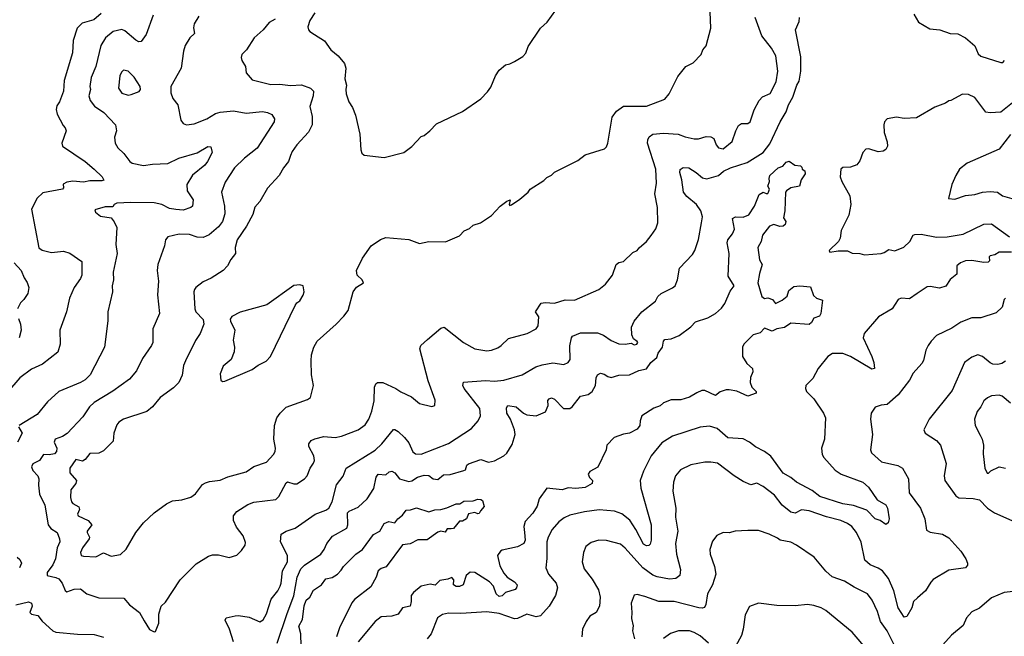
# Model space of a CAD drawing. Extents: x 1771496 to 1971148, y 471553 to 643630.
# Tile 34 of 256: x 1837359 to 1843778, y 518009 to 522031. Entities that reach past the tile are written whole.
import ezdxf

# ---------------------------------------------------------------- set-up
doc = ezdxf.new("R2010")
doc.units = 0

msp = doc.modelspace()

# ---------------------------------------------------------------- linework, layer by layer
at = {"layer": '0CON10XD'}
for points in [[(1839025, 522034.4), (1838985, 522012.9), (1838946.1, 521963.9), (1838887.6, 521912.4), (1838836.3, 521833.7), (1838806.2, 521805), (1838802, 521785), (1838806.2, 521765), (1838830, 521725), (1838836, 521685), (1838875, 521639.2), (1838995, 521608.5), (1839055, 521610.8), (1839125, 521602.3), (1839195.5, 521605.5), (1839255.4, 521585.4), (1839274.4, 521565), (1839271.5, 521535), (1839250.5, 521465), (1839265, 521400), (1839264.4, 521345), (1839241.7, 521298.3), (1839165.8, 521215), (1839135, 521171.2), (1839124.3, 521145), (1839110.8, 521105), (1839078, 521065), (1839050, 521015), (1838975, 520932), (1838923.8, 520845), (1838891.7, 520808.3), (1838879.3, 520760.7), (1838837.1, 520685), (1838776, 520595), (1838762.5, 520545), (1838766, 520505), (1838734.3, 520465.7), (1838714, 520425), (1838685.5, 520394.5), (1838606.7, 520345), (1838555, 520322), (1838506.2, 520285), (1838498.3, 520271.7), (1838494.4, 520255), (1838500, 520145), (1838507.1, 520125), (1838554.4, 520074.4), (1838559.5, 520045), (1838535.8, 519985), (1838505, 519938.8), (1838438.6, 519805), (1838426.9, 519775), (1838417, 519713), (1838396, 519665), (1838361.1, 519628.9), (1838275, 519565.7), (1838224.2, 519505), (1838187.5, 519475), (1838036.2, 519425), (1838004, 519406), (1837991.6, 519388.4), (1837973.2, 519335), (1837967.2, 519282.8), (1837905, 519219.2), (1837875, 519204.4), (1837815, 519200.5), (1837785, 519162.9), (1837768.3, 519151.7), (1837725, 519162.2), (1837686.4, 519105), (1837686.4, 519075), (1837728.6, 519025), (1837724.3, 519005), (1837692.9, 518965), (1837689.1, 518915), (1837695.3, 518885.3), (1837704.2, 518874.2), (1837745, 518853.8), (1837747.5, 518835), (1837735.5, 518805), (1837740.6, 518795), (1837805, 518764.4), (1837828.9, 518735), (1837799.1, 518695), (1837797.5, 518685), (1837813.5, 518655), (1837810.8, 518645), (1837767.3, 518585), (1837755.6, 518555), (1837760, 518535), (1837775, 518531.1), (1837855, 518527.8), (1837905, 518554.3), (1837955, 518530.6), (1838015, 518542.9), (1838051.7, 518578.3), (1838115.7, 518685), (1838165, 518749.2), (1838235, 518814.2), (1838315, 518874), (1838355, 518892), (1838415, 518898.8), (1838475, 518916), (1838505, 518938.8), (1838551.1, 518998.9), (1838569.7, 519010.3), (1838595, 519019.2), (1838665, 519027.1), (1838715, 519048.6), (1838835, 519082.5), (1838885, 519115.5), (1838968, 519145), (1839014.2, 519195), (1839024.3, 519215), (1839026.9, 519235), (1839014.4, 519295), (1839018.9, 519385), (1839034.2, 519435), (1839055.8, 519465), (1839095, 519502.5), (1839235.8, 519554.2), (1839255, 519567.5), (1839274, 519645), (1839260.8, 519715), (1839258.6, 519805), (1839261.9, 519845), (1839276.9, 519895), (1839298, 519935), (1839421.2, 520045), (1839472.7, 520097.3), (1839500, 520135), (1839533.3, 520255), (1839555, 520286.7), (1839600, 520315), (1839591.2, 520335), (1839558, 520365), (1839554.2, 520395.8), (1839593.3, 520475), (1839650, 520555), (1839711.7, 520598.3), (1839745, 520610), (1839896.4, 520596.4), (1839965, 520571.2), (1840025, 520583.3), (1840135, 520582.5), (1840225, 520621.2), (1840256.4, 520653.6), (1840290.7, 520669.3), (1840315, 520690), (1840362.5, 520705), (1840435.5, 520754.5), (1840492, 520815), (1840535, 520848), (1840556.7, 520856.7), (1840550, 520825), (1840555, 520820), (1840565, 520822.5), (1840619.5, 520860.5), (1840672.5, 520905), (1840687.5, 520925), (1840775, 520982.5), (1840795, 521002.5), (1840825, 521017.5), (1840845, 521037.5), (1840998.3, 521111.7), (1841045, 521150), (1841170.7, 521189.3), (1841185, 521202.5), (1841192, 521225), (1841222, 521395), (1841248.8, 521435), (1841295, 521467.1), (1841445, 521467.1), (1841565, 521513.3), (1841593.6, 521546.4), (1841649.3, 521660.7), (1841702.5, 521725), (1841749.3, 521750.7), (1841802.5, 521805), (1841812.5, 521835), (1841835, 521860), (1841863.9, 521976.1), (1841857.5, 522135)], [(1839282.9, 522075), (1839250.8, 522025), (1839237.5, 521985), (1839240.8, 521965), (1839249.2, 521955), (1839281.2, 521935), (1839345, 521894), (1839386.7, 521835), (1839433.8, 521795), (1839476.9, 521745), (1839484.3, 521715), (1839478.9, 521645), (1839490, 521605), (1839484.3, 521575), (1839487, 521547), (1839504.2, 521495), (1839527.9, 521457.9), (1839547.9, 521407.9), (1839576, 521285), (1839581.7, 521181.7), (1839589.3, 521159.3), (1839605, 521147.5), (1839735, 521132.9), (1839863.3, 521165), (1839915.5, 521204.5), (1839975, 521268.8), (1839995, 521276.2), (1840033.4, 521306.6), (1840075, 521351.2), (1840245, 521431.2), (1840365.8, 521514.2), (1840409.2, 521560.8)], [(1840409.2, 521560.8), (1840429.5, 521590.5), (1840460, 521665), (1840485, 521702.5), (1840525, 521737.5), (1840555, 521742.5), (1840585, 521757.5), (1840638.3, 521791.7), (1840658.3, 521811.7), (1840673.9, 521856.1), (1840753.8, 521975), (1840796.7, 522015), (1840855, 522092.5)], [(1837888.7, 522071.3), (1837840.9, 522029.1), (1837765, 522008.4), (1837734.2, 521975), (1837706.4, 521895), (1837703.6, 521815), (1837648.8, 521635), (1837643.5, 521565), (1837617.1, 521495), (1837599.8, 521470.2), (1837596.7, 521445), (1837603.1, 521415), (1837641.3, 521341.3), (1837656, 521325), (1837662, 521305), (1837633.3, 521225), (1837637.5, 521205), (1837786.4, 521106.4), (1837845, 521056), (1837895.8, 521005), (1837907.5, 520985), (1837895, 520979.2), (1837815, 520980.4), (1837775, 520970.4), (1837705, 520978.1), (1837665, 520970.6), (1837642.2, 520957.8), (1837644.3, 520935), (1837638, 520925), (1837508.8, 520901.2), (1837472.4, 520867.6), (1837434.6, 520795), (1837483.2, 520543.2), (1837505, 520527.8), (1837565, 520511.9), (1837645, 520520.8), (1837685, 520508), (1837762.7, 520452.7), (1837762.9, 520365), (1837755, 520343.8), (1837714.2, 520285), (1837684.3, 520215), (1837664.2, 520125.8), (1837620, 520005), (1837623.3, 519915), (1837607.6, 519862.4), (1837507.5, 519785), (1837435, 519752.2), (1837358.6, 519695), (1837278.2, 519601.8)], [(1838228.8, 522061.2), (1838182.2, 521935), (1838151.1, 521888.9), (1838135, 521887.3), (1838115, 521897.7), (1838045, 521957.7), (1838025, 521966.8), (1837968.8, 521955), (1837917.2, 521912.8), (1837887, 521863), (1837854.6, 521725), (1837825, 521653.3), (1837816.5, 521595), (1837820, 521575), (1837810, 521535), (1837818.9, 521505), (1837846.7, 521466.7), (1837908, 521425), (1837984.2, 521345), (1837990.6, 521305), (1837976.9, 521265), (1837980, 521225), (1837999.1, 521195), (1838037.5, 521157.5), (1838075.8, 521105.8), (1838091.4, 521095), (1838165, 521079.4), (1838225, 521089.6), (1838325, 521092.7), (1838395, 521126.7), (1838515, 521163.5), (1838585, 521204.2), (1838605, 521202.5), (1838613.1, 521165), (1838582.1, 521105), (1838565, 521082.5), (1838484.1, 521015.9), (1838448.9, 520955), (1838450.6, 520915), (1838488.5, 520855), (1838484.6, 520815.4), (1838473.8, 520806.2), (1838425, 520788.5), (1838377.1, 520792.9), (1838335, 520799), (1838285, 520825.3), (1838235, 520836.9), (1838082.5, 520837.5), (1837992.5, 520835), (1837975, 520826.2), (1837965, 520811.2), (1837915, 520810.3), (1837848.8, 520791.2), (1837852, 520775), (1837885, 520749.2), (1837955, 520738.8), (1837975, 520713.3), (1837992.5, 520675), (1837986.2, 520565), (1837993.1, 520505), (1837968.9, 520385), (1837970.8, 520335), (1837961.2, 520295), (1837964, 520255), (1837932.5, 520125), (1837932.3, 520067.7), (1837912.5, 519895), (1837817.5, 519715), (1837785, 519681.8), (1837755.3, 519664.7), (1837613.9, 519606.1), (1837540.9, 519539.1), (1837473.1, 519455), (1837356, 519385)], [(1838525.8, 522055), (1838495.8, 522005), (1838492.3, 521977.7), (1838498.6, 521941.4), (1838468.1, 521911.9), (1838438.3, 521861.7), (1838425.8, 521825), (1838411.4, 521715), (1838343.3, 521595), (1838344, 521555), (1838355.9, 521515.9), (1838390, 521475), (1838410, 521375), (1838423.9, 521353.9), (1838445.9, 521345.9), (1838495, 521351.9), (1838578, 521385), (1838635, 521419.6), (1838665, 521428.8), (1838752.8, 521437.2), (1838835, 521422.1), (1838942.4, 521432.4), (1838975, 521425.7), (1839001.9, 521411.9), (1839020.8, 521385), (1839018.6, 521365), (1838906, 521194), (1838825, 521128.6), (1838760, 521065), (1838697.8, 520972.2), (1838674.5, 520905), (1838694.5, 520814.5), (1838695.4, 520765), (1838680.4, 520715), (1838655, 520680), (1838593.2, 520626.8), (1838555, 520609.7), (1838515, 520612.5), (1838465, 520629.6), (1838398.3, 520631.7), (1838324.4, 520615.6), (1838308.8, 520595), (1838302.9, 520555), (1838258.5, 520435), (1838255.6, 520395), (1838264.3, 520325), (1838256.6, 520236.6), (1838269.4, 520115), (1838225.8, 520015), (1838226.7, 519925), (1838218.1, 519905), (1838159.6, 519820.4), (1838120.5, 519739.5), (1838075, 519685.7), (1837965, 519607.8), (1837845, 519533.1), (1837814.4, 519505), (1837769.6, 519440.4), (1837668.9, 519331.1), (1837637.8, 519312.2), (1837589.2, 519295), (1837583.8, 519275), (1837600.4, 519235), (1837599.6, 519215), (1837585, 519199.6), (1837551.5, 519191.5), (1837514, 519195), (1837486.9, 519155), (1837445, 519133.1), (1837436.5, 519115), (1837445, 519090), (1837477.5, 519055), (1837484.3, 519035), (1837481.1, 518995), (1837487.5, 518935), (1837521.5, 518865), (1837544.4, 518735), (1837561.4, 518711.4), (1837603.1, 518685), (1837618.1, 518645), (1837620, 518625), (1837603.6, 518585), (1837591.1, 518515), (1837574.4, 518475), (1837538.1, 518425), (1837538, 518405), (1837595, 518392.9), (1837612.9, 518382.9), (1837634.5, 518355), (1837655, 518306.7), (1837665, 518300), (1837714.5, 518315.5), (1837755, 518318.9), (1837796.7, 518285), (1837875, 518260), (1838037.9, 518257.9), (1838075, 518214.2), (1838140, 518165), (1838169.1, 518109.1), (1838204, 518054), (1838235, 518037.5), (1838245, 518040), (1838266.7, 518095), (1838266.4, 518153.6), (1838280, 518205), (1838308.3, 518231.7), (1838405, 518377.5), (1838509.3, 518480.7), (1838589.3, 518530.7), (1838615, 518540), (1838655, 518540), (1838725, 518522.5), (1838775, 518537.5), (1838805, 518567.5), (1838827.7, 518602.3), (1838831.7, 518621.7), (1838816.2, 518665), (1838771.3, 518721.3), (1838752.5, 518765), (1838751.4, 518795), (1838775, 518822.5), (1838845, 518868.1), (1838885, 518883.1), (1839029.4, 518900.6), (1839048.5, 518921.5), (1839095, 519010), (1839105, 519015.5), (1839145, 519003.1), (1839165, 519004.4), (1839214.5, 519035.5), (1839233.7, 519056.3), (1839253.2, 519105), (1839275, 519138.1), (1839280, 519155), (1839275.8, 519185), (1839243.7, 519246.3), (1839243.8, 519265), (1839258.9, 519285), (1839282.6, 519297.4), (1839342.4, 519312.4), (1839415, 519305.6), (1839456.3, 519313.7), (1839566, 519355), (1839611.9, 519388.1), (1839634.5, 519425), (1839655, 519476.7), (1839669.6, 519545), (1839670.9, 519635), (1839679.4, 519655), (1839691.2, 519665), (1839725, 519664.4), (1839811.2, 519625), (1839842.9, 519602.9), (1839912, 519572), (1839965, 519527.5), (1840045, 519508.8), (1840065.7, 519514.3), (1840068.3, 519548.3), (1840021.4, 519675), (1839967.1, 519885), (1839974.2, 519905), (1840016.2, 519945), (1840105, 520018), (1840125, 520026), (1840251.2, 519925), (1840325, 519884.4), (1840405, 519871.9), (1840435, 519875.6), (1840475, 519891.1), (1840498.6, 519905), (1840545, 519951.1), (1840667.5, 519985), (1840726.2, 520015), (1840738, 520035), (1840743.6, 520093.6), (1840720.8, 520125), (1840758.3, 520181.7), (1840785, 520186.9), (1840845, 520181.1), (1840915, 520202.9), (1840975, 520201.2), (1841135, 520271.2), (1841176.7, 520305), (1841222.5, 520365), (1841247.5, 520435), (1841265, 520446.7), (1841295, 520453.3), (1841355, 520513.3), (1841383.6, 520526.4), (1841397.1, 520542.9), (1841445.7, 520584.3), (1841476.4, 520623.6), (1841505, 520666.7), (1841519.4, 520705), (1841516.5, 520805), (1841498.9, 520895), (1841510, 520965), (1841505.5, 521055), (1841452.5, 521225), (1841453.1, 521246.9), (1841462.9, 521267.1), (1841486.5, 521283.5), (1841555, 521291.5), (1841652.5, 521285), (1841697.4, 521267.4), (1841755, 521254.5), (1841785, 521254.4), (1841835, 521268.9), (1841865, 521267.5), (1841885, 521255.7), (1841898.9, 521215), (1841915, 521195.5), (1841945, 521188.9), (1842004, 521236), (1842026.4, 521305), (1842045, 521340), (1842065, 521353.1), (1842105, 521354.4), (1842120, 521365), (1842146.9, 521443.1), (1842178.9, 521505), (1842202.3, 521527.7), (1842250.2, 521549.8), (1842290.9, 521625), (1842301.8, 521695), (1842287.8, 521795), (1842260, 521845), (1842196.9, 521925), (1842154.4, 522045)], [(1838753.5, 517973.5), (1838726.2, 518055), (1838698.6, 518115), (1838705, 518130), (1838762.7, 518142.7), (1838785, 518145.6), (1838853.6, 518133.6), (1838925, 518103.3), (1838945, 518117.1), (1838967.9, 518155), (1838998.9, 518251.1), (1839042.3, 518305), (1839056.7, 518335), (1839063.9, 518355), (1839072.3, 518435), (1839103.6, 518495), (1839105.4, 518535.4), (1839058.9, 518625), (1839064.2, 518675), (1839095.5, 518694.5), (1839155, 518713.3), (1839285.4, 518804.6), (1839355, 518831.8), (1839373.1, 518845), (1839395.4, 518885), (1839423, 518997), (1839466.4, 519053.6), (1839487.5, 519105), (1839676.4, 519223.6), (1839719.1, 519265), (1839795, 519357.5), (1839805, 519357.5), (1839825, 519344.2), (1839867.1, 519305), (1839895, 519270), (1839921.7, 519211.7), (1839938.1, 519198.1), (1839975, 519197.3), (1840155, 519267.5), (1840304.7, 519365.3), (1840348.1, 519415), (1840363, 519447), (1840359.5, 519495), (1840256.9, 519625), (1840248.6, 519645), (1840252.5, 519667.5), (1840395, 519676.5), (1840455, 519672.2), (1840515, 519680.5), (1840635, 519714.3), (1840724, 519766), (1840765, 519780.4), (1840835, 519792.1), (1840905, 519782.7), (1840935.4, 519794.6), (1840946.9, 519815), (1840945.5, 519904.5), (1840955, 519956.7), (1840963.6, 519966.4), (1841015, 519988.1), (1841125, 519988.5), (1841163.8, 519973.8), (1841215, 519938.1), (1841265, 519915.8), (1841305, 519913.8), (1841345, 519920), (1841365, 519910), (1841382.5, 519915), (1841388, 519925), (1841385, 519932.5), (1841360, 519950), (1841348.5, 519975), (1841347.9, 520025), (1841364.5, 520065), (1841415, 520124.4), (1841504.2, 520195), (1841520, 520225), (1841541.2, 520245), (1841615, 520280.9), (1841631.5, 520295), (1841647.8, 520335), (1841660.7, 520409.3), (1841745, 520498.8), (1841760, 520525), (1841783.8, 520596.2), (1841803.8, 520705), (1841810, 520745), (1841798.7, 520785), (1841771.8, 520825), (1841706.9, 520876.9), (1841685.8, 520905), (1841675.8, 520985.8), (1841662.7, 521035), (1841665.6, 521054.4), (1841683.4, 521066.6), (1841720, 521065), (1841769.2, 521035), (1841810.5, 521000.5), (1841837.4, 520992.6), (1841915, 521014.4), (1841947.9, 521042.1), (1841992, 521065), (1842101.1, 521098.9), (1842206.7, 521165), (1842249.4, 521220.6), (1842316.2, 521365), (1842355, 521430.8), (1842370.8, 521475), (1842398.8, 521525), (1842425, 521602.9), (1842440.9, 521629.1), (1842450.7, 521695), (1842451.9, 521788.1), (1842415.8, 521965), (1842440.9, 522019.1), (1842443.1, 522045)], [(1843187.1, 522067.1), (1843218.8, 522015), (1843292, 521972), (1843357.5, 521965), (1843425, 521941.1), (1843475, 521938.1), (1843525, 521912.9), (1843585, 521860.8), (1843607.3, 521807.3), (1843625, 521792.5), (1843755, 521750.9), (1843767.3, 521752.7), (1843779.5, 521765)], [(1838065, 521538.9), (1838085, 521543.3), (1838136.8, 521563.2), (1838146.7, 521575), (1838144, 521595), (1838105.5, 521655.5), (1838065, 521696.2), (1838035, 521702), (1838021.3, 521688.7), (1838010.6, 521665), (1838003.5, 521585), (1838025, 521551.1), (1838065, 521538.9)], [(1843875, 521522.5), (1843755, 521428.5), (1843685, 521422.9), (1843658.3, 521428.3), (1843585, 521524.2), (1843545, 521542.5), (1843505, 521546), (1843430, 521505), (1843415, 521502.5), (1843393.6, 521486.4), (1843325, 521461.2), (1843205, 521390), (1843125, 521386.2), (1843075, 521395.8), (1843015, 521383.3), (1842996.7, 521365), (1842992.5, 521345), (1842994.5, 521295), (1843013.6, 521235), (1843015.6, 521205), (1843004.3, 521185), (1842987, 521173)], [(1843817.2, 521282.8), (1843745, 521187.5), (1843535.5, 521094.5), (1843486, 521055), (1843461.2, 521015), (1843436, 520955), (1843413.8, 520863.8), (1843455, 520860.5), (1843525.2, 520884.8), (1843585, 520890), (1843635, 520905.6), (1843685, 520910), (1843732.5, 520905), (1843765, 520882.5), (1843856.7, 520856.7)], [(1842987, 521173), (1842955, 521169.1), (1842895, 521189.5), (1842875, 521185.7), (1842855.8, 521165), (1842835, 521111.2), (1842815.8, 521085), (1842775, 521068.1), (1842725, 521067.5), (1842712, 521055), (1842708.6, 521005), (1842718.9, 520975), (1842771.1, 520881.1), (1842777.5, 520825), (1842764.4, 520755), (1842713.3, 520655), (1842707.5, 520605), (1842695.9, 520584.1), (1842636.7, 520525), (1842640, 520515), (1842695, 520523.3), (1842755, 520523.3), (1842785, 520507.5), (1842835, 520505.7), (1842866.8, 520496.8), (1842975, 520506.6), (1842995, 520511.5), (1843025, 520531.5), (1843065, 520522.7), (1843121.9, 520548.1), (1843161.1, 520585), (1843184.5, 520625), (1843195, 520630.6), (1843235, 520632.2), (1843335, 520613.5), (1843406.2, 520613.8), (1843508.8, 520631.2), (1843645, 520697.8), (1843695, 520699.4), (1843812, 520615)], [(1839037.5, 517965), (1839103.2, 518156.8), (1839146.2, 518273.8), (1839168.3, 518395), (1839191.8, 518448.2), (1839215, 518473.9), (1839321.9, 518545), (1839343.3, 518575), (1839360, 518615), (1839398.3, 518661.7), (1839491.4, 518715), (1839498.8, 518735), (1839496.1, 518815), (1839505.7, 518825), (1839565, 518851.8), (1839623.5, 518905), (1839666.3, 518973.7), (1839682.3, 519047.7), (1839695, 519066.4), (1839745, 519062.7), (1839767.6, 519082.4), (1839785, 519085.6), (1839805, 519075.7), (1839835, 519035.6), (1839895, 519018.9), (1839915, 519022.9), (1839952.2, 519047.8), (1839995, 519059.2), (1840025, 519057.8), (1840055, 519035.8), (1840085, 519032.5), (1840121.2, 519061.2), (1840165, 519063.3), (1840255, 519090), (1840264.3, 519095.7), (1840274.3, 519125), (1840285, 519134.3), (1840365, 519161.8), (1840415, 519145.7), (1840455, 519152.9), (1840515, 519186), (1840535, 519204.2), (1840569.1, 519260.9), (1840588.1, 519325), (1840585, 519356), (1840559.4, 519425), (1840534.7, 519465), (1840531.8, 519498.2), (1840540, 519515), (1840595, 519505.3), (1840642.1, 519465), (1840665, 519453.2), (1840725, 519447.6), (1840786.6, 519473.4), (1840803.2, 519515), (1840802.2, 519547.8), (1840811.1, 519558.9), (1840825, 519563.6), (1840844.4, 519555), (1840904, 519495), (1840945, 519495.5), (1840960, 519505), (1841015.8, 519574.2), (1841065, 519585.9), (1841090, 519605), (1841112.4, 519645), (1841116.6, 519695), (1841125.8, 519714.2), (1841145, 519724.6), (1841168.6, 519718.6), (1841192.9, 519702.9), (1841215, 519697.4), (1841265, 519711.8), (1841335, 519715.3), (1841395, 519742.1), (1841445, 519753.8), (1841473.8, 519795), (1841512.1, 519827.9), (1841521.1, 519855), (1841549.2, 519895), (1841555.6, 519934.4), (1841564, 519945), (1841605, 519948.6), (1841658.1, 519971.9), (1841733.4, 520026.6), (1841765, 520060), (1841845, 520085.7), (1841894.2, 520115), (1841935, 520150), (1841955, 520178.8), (1841989.5, 520260.5), (1842016.7, 520295), (1841977.5, 520357.5), (1841983.3, 520505), (1841970, 520575), (1841974.5, 520595), (1842005.3, 520634.7), (1842018.5, 520665), (1842006.7, 520735), (1842025, 520744), (1842075, 520743.3), (1842111.6, 520758.4), (1842150, 520815), (1842180, 520890), (1842205, 520906), (1842225, 520896.2), (1842235, 520896.7), (1842241.2, 520905), (1842246, 520925), (1842236.2, 520945), (1842247.5, 520975), (1842244, 520995), (1842248.6, 521015), (1842304.2, 521065), (1842334.3, 521075.7), (1842355, 521102.5), (1842375, 521107.5), (1842413, 521083), (1842448.3, 521078.3), (1842458.3, 521068.3), (1842460, 521055), (1842477.5, 521045), (1842480, 521025), (1842452.5, 520987.5), (1842443.3, 520945), (1842385, 520933.8), (1842356.7, 520915), (1842351.2, 520905), (1842346, 520785), (1842338, 520738), (1842352.5, 520715), (1842350, 520695), (1842335.4, 520684.6), (1842315, 520681.1), (1842275, 520695.6), (1842247.5, 520685), (1842201.5, 520625), (1842193.6, 520585), (1842170.4, 520545), (1842182.2, 520465), (1842200, 520435), (1842180.8, 520375), (1842171.2, 520315), (1842196.7, 520225), (1842215, 520213.3), (1842235, 520216), (1842265.7, 520205.7), (1842285, 520180), (1842328.8, 520201.2), (1842361.4, 520228.6), (1842372, 520265), (1842405, 520290), (1842445, 520295.6), (1842515, 520287.5), (1842532.7, 520232.7), (1842554.4, 520214.4), (1842592.5, 520202.5), (1842581.2, 520115), (1842573, 520097), (1842536.2, 520083.8), (1842521.2, 520055), (1842505, 520042), (1842385, 520050.5), (1842345, 520023.1), (1842295, 520014.2), (1842265, 519998.8), (1842215, 520018.8), (1842185, 519988.6), (1842140.8, 519975), (1842079.2, 519915), (1842071.4, 519895), (1842071.5, 519835), (1842099.4, 519789.4), (1842135.8, 519755), (1842137.5, 519735), (1842122.1, 519697.9), (1842120, 519665), (1842130.8, 519635), (1842160, 519605), (1842160, 519595), (1842105, 519576.2), (1842035, 519607.5), (1841985, 519616), (1841964.1, 519615.9), (1841926.2, 519603.8), (1841895, 519578.8), (1841825, 519612.5), (1841805, 519611.2), (1841772.1, 519597.9), (1841725, 519568.9), (1841668.6, 519551.4), (1841605, 519551.5), (1841555, 519532.5), (1841535, 519511.8), (1841493.6, 519496.4), (1841415, 519447.3), (1841403.8, 519415), (1841401.2, 519385), (1841385, 519360), (1841335, 519334.3), (1841295, 519328), (1841233.3, 519305), (1841186, 519255), (1841181.2, 519225), (1841128.8, 519111.2), (1841075, 519083.3), (1841064.1, 519065.9), (1841073.3, 519045), (1841093.8, 519025), (1841091.2, 519005), (1841045, 518979.6), (1840985, 518972.5), (1840935, 518976.6), (1840895, 518964.2), (1840795, 518974.4), (1840746.2, 518905), (1840732.2, 518857.8), (1840705, 518811.8), (1840655, 518757.5), (1840646.1, 518725), (1840648.9, 518685), (1840653.1, 518635), (1840645, 518614), (1840605, 518593.4), (1840505, 518571.4), (1840494, 518565), (1840474.4, 518535), (1840488.6, 518468.6), (1840515, 518420.8), (1840537.1, 518395), (1840584, 518365), (1840602, 518345), (1840598, 518325), (1840588, 518315), (1840524.7, 518295.3), (1840505, 518272), (1840485, 518269.4), (1840465.5, 518285.5), (1840446.9, 518335), (1840421.4, 518365), (1840326.7, 518425), (1840295, 518427.5), (1840270, 518405), (1840249.2, 518345), (1840225, 518333.5), (1840205, 518333.6), (1840185.8, 518345), (1840188.1, 518378.1), (1840175, 518392), (1840149.2, 518380.8), (1840097.1, 518372.9), (1840066.9, 518343.1), (1840035, 518349.4), (1839975, 518335.4), (1839926.5, 518295), (1839911.2, 518275), (1839910.9, 518235), (1839903.5, 518206.5), (1839854, 518195), (1839825, 518154), (1839785, 518140.8), (1839716.2, 518135), (1839675.7, 518105), (1839565, 517972.2)], [(1843825, 520515.6), (1843745, 520513.8), (1843715, 520497.5), (1843685, 520490), (1843680, 520485), (1843681.7, 520458.3), (1843671.7, 520448.3), (1843643.8, 520446.2), (1843565, 520460.5), (1843525, 520457.3), (1843491.2, 520445), (1843469.2, 520425), (1843468.3, 520371.7), (1843425, 520336.2), (1843397.6, 520292.4), (1843355, 520280.4), (1843295, 520291.2), (1843275, 520289.1), (1843210, 520245), (1843160.3, 520209.7), (1843105, 520215.6), (1843086.2, 520205), (1843047.5, 520145), (1842958.3, 520091.7), (1842863.8, 519985), (1842858, 519955), (1842913.2, 519833.2), (1842927.1, 519795), (1842932.5, 519755), (1842915, 519752), (1842776, 519834), (1842725, 519854.5), (1842657.4, 519852.6), (1842627.5, 519835), (1842565, 519756.7), (1842528.8, 519691.2), (1842484, 519645), (1842480.8, 519625), (1842489.2, 519605), (1842536.9, 519556.9), (1842600, 519465), (1842612.7, 519435), (1842605.7, 519295), (1842585.8, 519235), (1842590, 519195), (1842600.6, 519175), (1842675, 519093.3), (1842715, 519067.5), (1842855.7, 519015), (1842892.5, 518982.5), (1842948.3, 518898.3), (1843006.2, 518866.2), (1843016.7, 518845), (1843028.1, 518775), (1843020.5, 518749.5), (1843005, 518737.5), (1842967.5, 518765), (1842935, 518775.8), (1842882.3, 518832.3), (1842795, 518863.1), (1842725, 518872.8), (1842575, 518921.2), (1842525, 518958.9), (1842421.9, 519015), (1842385.2, 519045.2), (1842335, 519073.3), (1842255, 519184.3), (1842215, 519214.2), (1842155.8, 519245), (1842117.5, 519275), (1842075, 519296.9), (1841975, 519302.5), (1841905, 519363.5), (1841855, 519380.5), (1841795, 519372.2), (1841615.4, 519314.6), (1841545, 519270.6), (1841474.5, 519185), (1841424.7, 519085.3), (1841404.5, 519024.5), (1841408.2, 518975), (1841474.6, 518735), (1841476.4, 518635), (1841469.1, 518610.9), (1841459.5, 518600.5), (1841445, 518598.8), (1841425, 518610.8), (1841376, 518706), (1841335.6, 518765.6), (1841285, 518807.3), (1841236.2, 518826.2), (1841136.2, 518833.8), (1841041.1, 518821.1), (1840945, 518799.1), (1840907.6, 518782.4), (1840873.4, 518756.6), (1840830, 518705), (1840803.3, 518655), (1840794.3, 518624.3), (1840795.7, 518515.7), (1840788.1, 518455), (1840806.9, 518415), (1840857.1, 518355), (1840864.2, 518325), (1840850.8, 518275), (1840810.8, 518205), (1840755, 518142.5), (1840725, 518136.9), (1840665, 518154.3), (1840603.3, 518125), (1840585, 518122.2), (1840485, 518157.5), (1840405, 518168.8), (1840235, 518157.3), (1840155, 518160), (1840115, 518150.6), (1840081.4, 518128.6), (1840042.2, 518025), (1840015, 517993.1)], [(1837322.5, 520445), (1837368.1, 520395), (1837387.3, 520347.3), (1837407.7, 520317.7), (1837418, 520285), (1837411.2, 520245), (1837386, 520205), (1837363.8, 520185), (1837343.8, 520145)], [(1838680.7, 519670.7), (1838695, 519673.3), (1838875, 519748.8), (1838913, 519777), (1838965, 519803.3), (1838993.8, 519835), (1839155, 520167.5), (1839166, 520184), (1839185, 520196.7), (1839206.2, 520235), (1839213.3, 520255), (1839207.5, 520295), (1839185, 520302.5), (1839145, 520297.5), (1838969.1, 520170.9), (1838796.8, 520123.2), (1838742, 520095), (1838731.7, 520078.3), (1838731.9, 520065), (1838761.8, 520005), (1838750.7, 519940.7), (1838758.9, 519895), (1838756.5, 519865), (1838736.6, 519813.4), (1838685, 519771.2), (1838665, 519720), (1838669.3, 519679.3), (1838680.7, 519670.7)], [(1843786.1, 520213.9), (1843776.7, 520205), (1843763.8, 520155), (1843725, 520119.2), (1843625, 520086.9), (1843565, 520087.1), (1843495, 520058.1), (1843435, 520018.5), (1843335, 519970), (1843300.6, 519935), (1843281.9, 519905), (1843266.9, 519875), (1843251.3, 519808.7), (1843240.9, 519789.1), (1843182.9, 519725), (1843159.8, 519680.2), (1843085.4, 519584.6), (1843015, 519521.1), (1842975, 519515.7), (1842935, 519503.8), (1842909.2, 519465), (1842904.5, 519424.5), (1842918.1, 519325), (1842905.8, 519225), (1842911.2, 519205), (1842977.8, 519147.8), (1843083.4, 519123.4), (1843114, 519105), (1843152.9, 519035), (1843158.1, 518945), (1843231.4, 518845), (1843259.5, 518775), (1843271.5, 518701.5), (1843295, 518688.5), (1843375.5, 518675.5), (1843415, 518651.2), (1843493.4, 518563.4), (1843526, 518515), (1843538, 518485), (1843537.7, 518472.3), (1843523.9, 518456.1), (1843415, 518439.4), (1843315, 518379.2), (1843297.9, 518362.1), (1843264.2, 518305.8), (1843211.1, 518258.9), (1843186.2, 518235), (1843174, 518195), (1843143, 518137), (1843125, 518133.3), (1843085.6, 518195), (1843057.8, 518305), (1843023.4, 518385), (1842983.5, 518435), (1842954.3, 518454.3), (1842904.2, 518475), (1842869.4, 518505), (1842845, 518622), (1842814.5, 518685), (1842783.1, 518725), (1842755, 518745.4), (1842712, 518765), (1842617.5, 518787.5), (1842505, 518827.9), (1842455, 518834.3), (1842415, 518812), (1842385, 518818.1), (1842329.5, 518865), (1842278.5, 518928.5), (1842205, 518986.9), (1842165, 519007.1), (1842125, 518997.5), (1842075, 519018.9), (1842016, 519056), (1841907.8, 519137.8), (1841865, 519145.7), (1841825, 519144.3), (1841733.6, 519126.4), (1841666.2, 519095), (1841634.3, 519055), (1841620.6, 519015), (1841616.9, 518955), (1841635.4, 518845.4), (1841634.6, 518785.4), (1841648.5, 518695), (1841634.5, 518614.5), (1841641.2, 518545), (1841666.5, 518445), (1841661.4, 518405), (1841636.2, 518385), (1841595, 518380.7), (1841515, 518396), (1841487.1, 518407.1), (1841421.5, 518455), (1841305, 518583.3), (1841275, 518608.9), (1841185, 518634.4), (1841135, 518635.6), (1841085, 518621.4), (1841050, 518595), (1841034.4, 518555), (1841026.5, 518495), (1841038.2, 518448.2), (1841091.7, 518381.7), (1841131.1, 518311.1), (1841143.1, 518265), (1841137.8, 518205), (1841115.8, 518165), (1841075, 518140), (1841050.8, 518105), (1841028, 518055), (1841022.5, 518005)], [(1837351.2, 520081.2), (1837364.2, 520045), (1837367.5, 520005), (1837354.2, 519955)], [(1843785.5, 519804.5), (1843762.1, 519787.9), (1843735, 519781.4), (1843703.3, 519785), (1843685, 519793.1), (1843635, 519834.3), (1843605, 519844), (1843565, 519830), (1843518, 519795), (1843437.5, 519612.5), (1843287.1, 519425), (1843252.5, 519355), (1843261.2, 519335), (1843336.2, 519286.2), (1843361.4, 519255), (1843399.4, 519135), (1843386.7, 519055), (1843390, 519025), (1843460.8, 518925), (1843481.1, 518911.1), (1843575, 518908.1), (1843615, 518898.6), (1843668.8, 518845), (1843714.5, 518814.5), (1843826.7, 518765)], [(1843818.7, 519528.7), (1843764.7, 519574.7), (1843745, 519582.1), (1843695, 519576.9), (1843668.8, 519565), (1843644.6, 519545.4), (1843625.3, 519504.7), (1843600, 519475), (1843584.2, 519424.2), (1843587.5, 519385), (1843620.5, 519320.5), (1843633.6, 519295), (1843641.5, 519255), (1843639.7, 519199.7), (1843650, 519105), (1843665, 519073.8), (1843675, 519073.3), (1843690.7, 519089.3), (1843745, 519113.8), (1843785, 519105.9)], [(1837351.4, 519375), (1837374.3, 519335), (1837345, 519276.2)], [(1839193.4, 517945), (1839190.4, 518025), (1839178.8, 518075), (1839202.1, 518117.9), (1839212.8, 518207.2), (1839225.3, 518244.7), (1839250.6, 518265), (1839275, 518310), (1839326.7, 518345), (1839355, 518383.8), (1839395, 518392.5), (1839430.8, 518415), (1839455, 518439.2), (1839470, 518465), (1839549.2, 518545), (1839594, 518576), (1839665, 518674), (1839706.2, 518695), (1839735, 518743.8), (1839765, 518756.7), (1839805, 518750), (1839823.3, 518775), (1839855, 518798.8), (1839877.3, 518832.7), (1839906.1, 518833.9), (1839945, 518847.5), (1840025, 518821.4), (1840065, 518834.2), (1840104.3, 518835.7), (1840143.1, 518846.9), (1840205, 518873.8), (1840227, 518873), (1840255, 518890), (1840315, 518892.5), (1840346.4, 518903.6), (1840365, 518901.2), (1840376.7, 518895), (1840387.5, 518855), (1840362, 518828), (1840355, 518810), (1840345, 518807.5), (1840325, 518817.5), (1840285, 518807.5), (1840272.5, 518775), (1840245, 518760), (1840225, 518760), (1840187, 518713), (1840170.7, 518710.7), (1840145, 518710), (1840132.5, 518687.5), (1840105, 518694), (1840085, 518689.2), (1840015, 518638.1), (1839955, 518638), (1839905, 518612), (1839854.4, 518605.6), (1839747.9, 518462.1), (1839715, 518452), (1839695, 518436.7), (1839682, 518395), (1839647.8, 518332.2), (1839540.7, 518249.3), (1839523, 518227), (1839443.5, 518065), (1839424.7, 518005.3)], [(1843068.2, 517935), (1843014.6, 518045), (1842970.9, 518105), (1842951.7, 518171.7), (1842915.3, 518245.3), (1842886.9, 518286.9), (1842798.4, 518328.4), (1842735, 518367.5), (1842655, 518397.5), (1842614, 518434), (1842539.2, 518525), (1842422.8, 518602.8), (1842385, 518621.9), (1842315.8, 518635.8), (1842299.7, 518649.7), (1842245, 518675.7), (1842175, 518698), (1842105, 518700), (1842023.6, 518693.6), (1841985, 518684), (1841945, 518686.2), (1841904.2, 518665.8), (1841875, 518630), (1841857.5, 518575), (1841860, 518545), (1841889.4, 518465), (1841898.1, 518415), (1841875.7, 518345), (1841843.6, 518286.4), (1841832.7, 518217.3), (1841823, 518197), (1841808.3, 518191.7), (1841785.5, 518194.5), (1841625, 518236.8), (1841525, 518236.5), (1841435, 518269.5), (1841385, 518280.8), (1841365, 518276.2), (1841344.5, 518225), (1841350.4, 518165), (1841347.5, 518125), (1841358, 518078), (1841353.6, 518045), (1841367.5, 517992.5)], [(1837342.5, 518525), (1837360.5, 518510.5), (1837370.6, 518485), (1837357.8, 518455)], [(1843875, 518305.5), (1843776, 518294), (1843695, 518258.9), (1843615, 518192.5), (1843565, 518168), (1843530.3, 518129.7), (1843510.3, 518079.7), (1843433.1, 518016.9), (1843377.1, 517952.9)], [(1837333.1, 518213.1), (1837415, 518233.1), (1837435, 518225.7), (1837440, 518205), (1837425, 518163.8), (1837435, 518154.3), (1837476.2, 518145), (1837505, 518108), (1837573.8, 518043.8), (1837595, 518036.9), (1837735, 518023.5), (1837845, 518021.1), (1837905, 518004.3)], [(1842887.3, 517917.3), (1842785, 518035.7), (1842615, 518177.1), (1842584.5, 518194.5), (1842535, 518210.6), (1842495, 518215.6), (1842415, 518208.6), (1842295, 518210), (1842175, 518224.3), (1842116.6, 518203.4), (1842088.8, 518148.8), (1842075.7, 518055), (1842064.2, 518015), (1841999.2, 517895)], [(1841850, 517965), (1841795, 518012.7), (1841755, 518033.8), (1841725, 518043.5), (1841654.2, 518044.2), (1841602, 518028), (1841555, 517995.5)]]:
    msp.add_lwpolyline(points, dxfattribs=at)

doc.saveas('drawing.dxf')
